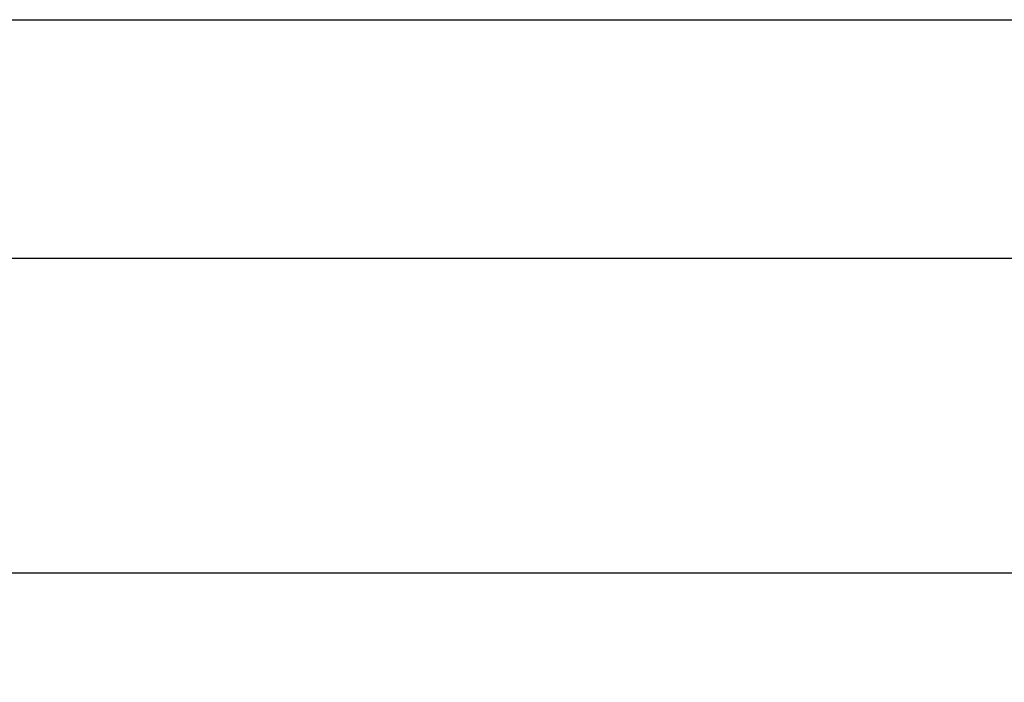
# Model space of a CAD drawing. Header units: millimetres. Extents: x 16 to 683, y 16 to 524.
# Tile 7 of 22: x 174 to 253, y 163 to 216. Entities that reach past the tile are written whole.
import ezdxf

# ---------------------------------------------------------------- set-up
doc = ezdxf.new("R2010")
doc.units = ezdxf.units.MM
doc.header["$LTSCALE"] = 2.5
doc.layers.add('DIMENSIONS', color=140, linetype='Continuous', lineweight=25)
doc.styles.add('SLDTEXTSTYLE0', font='TXT', dxfattribs={"width": 0.7})
doc.dimstyles.new('SLDDIMSTYLE0', dxfattribs={"dimtxt": 5.39502, "dimasz": 8.255, "dimexe": 0, "dimexo": 0.0625, "dimgap": 1.348755, "dimtad": 0, "dimtih": 1, "dimtoh": 1, "dimrnd": 1e-09, "dimzin": 4, "dimdsep": 46, "dimtxsty": 'SLDTEXTSTYLE0', "dimsah": 1, "dimcen": 0.09, "dimadec": 0, "dimazin": 1, "dimtfac": 1, "dimtofl": 0, "dimtmove": 0, "dimatfit": 3, "dimfxl": 0, "dimfrac": 2, "dimtolj": 1, "dimtzin": 12, "dimarcsym": 0})

# ---------------------------------------------------------------- blocks, each defined once
blk = doc.blocks.new('_D')
at = {"layer": 'DIMENSIONS'}
for p, q in [((97.187, 193.808), (97.187, 164.045)), ((622.187, 193.808), (622.187, 164.045)), ((97.187, 171.983), (338.239, 171.983)), ((345.55, 171.983), (343.738, 171.983)), ((343.738, 171.983), (343.738, 163.408)), ((366.069, 171.983), (367.881, 171.983)), ((367.881, 171.983), (367.881, 163.408)), ((622.187, 171.983), (373.38, 171.983)), ((343.738, 163.408), (345.55, 163.408)), ((367.881, 163.408), (366.069, 163.408))]:
    blk.add_line(p, q, dxfattribs=at)
for points in [[(97.187, 171.983), (105.442, 170.713), (105.442, 173.253)], [(622.187, 171.983), (613.932, 173.253), (613.932, 170.713)]]:
    blk.add_solid(points, dxfattribs=at)
at = {"layer": 'DIMENSIONS', "char_height": 5.2917, "attachment_point": 1, "style": 'SLDTEXTSTYLE0'}
for s, insert in [('525.0', (345.55, 180.012)), ('20.67', (345.55, 170.229))]:
    blk.add_mtext(s, dxfattribs=dict(at, insert=insert))

msp = doc.modelspace()

# ---------------------------------------------------------------- linework, layer by layer
for p, q in [((97.187, 215.983), (622.187, 215.983)), ((622.187, 196.983), (97.187, 196.983))]:
    msp.add_line(p, q)

# ---------------------------------------------------------------- dimensions: what is measured, and where the dimension line sits
at = {"layer": 'DIMENSIONS'}
dim = msp.add_linear_dim(base=(97.187, 171.983), p1=(622.187, 196.983), p2=(97.187, 196.983), dimstyle='SLDDIMSTYLE0', dxfattribs=at)
dim.commit()
dim.dimension.update_dxf_attribs({"geometry": '_D', "text_midpoint": (355.809, 171.983), "dimtype": 160})

doc.saveas('drawing.dxf')
